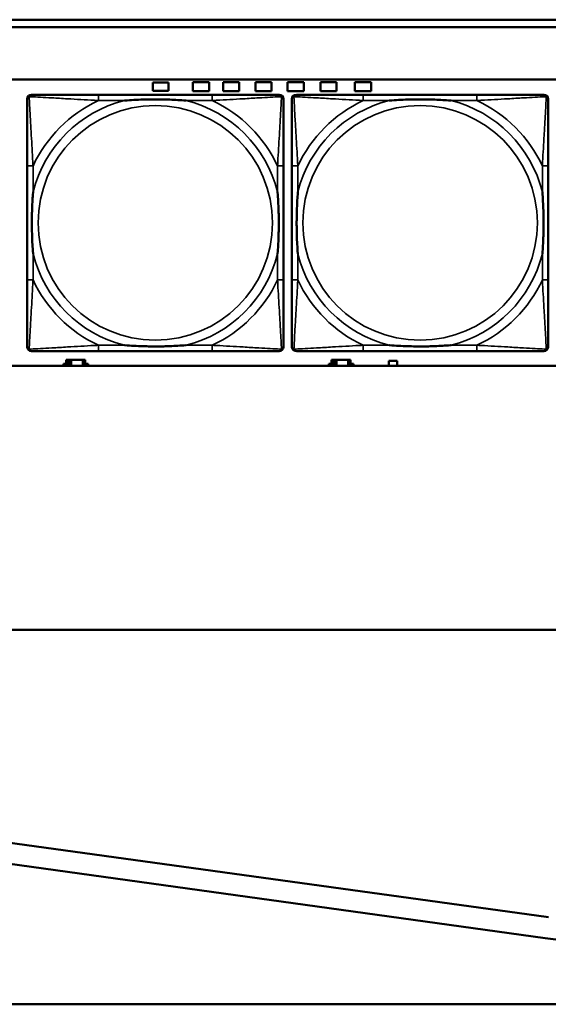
# Model space of a CAD drawing. Header units: inches. Extents: x 1.9 to 64.4, y 1.6 to 69.2.
# Tile 117 of 256: x 30.9 to 32.4, y 42 to 44.6. Entities that reach past the tile are written whole.
import ezdxf

# ---------------------------------------------------------------- set-up
doc = ezdxf.new("R2010")
doc.units = ezdxf.units.IN
doc.header["$MEASUREMENT"] = 0
doc.layers.add('Visible (ANSI)', color=7, linetype='Continuous', lineweight=50)
doc.layers.add('Visible Narrow (ANSI)', color=7, linetype='Continuous', lineweight=35)

msp = doc.modelspace()

# ---------------------------------------------------------------- linework, layer by layer
at = {"layer": 'Visible (ANSI)'}
for p, q in [((22.395, 44.5963), (33.41, 44.5963)), ((33.41, 44.5763), (22.395, 44.5763)), ((22.395, 44.4363), (45.17, 44.4363)), ((31.3041, 44.4061), (31.3041, 44.4281)), ((31.3041, 44.4281), (31.3461, 44.4281)), ((31.3461, 44.4281), (31.3461, 44.4061)), ((31.4116, 44.4051), (31.4116, 44.4291)), ((31.4116, 44.4291), (31.4546, 44.4291)), ((31.4546, 44.4291), (31.4546, 44.4051)), ((31.4926, 44.4051), (31.4926, 44.4291)), ((31.4926, 44.4291), (31.5356, 44.4291)), ((31.5356, 44.4291), (31.5356, 44.4051)), ((31.5786, 44.4051), (31.5786, 44.4291)), ((31.5786, 44.4291), (31.6216, 44.4291)), ((31.6216, 44.4291), (31.6216, 44.4051)), ((31.6646, 44.4051), (31.6646, 44.4291)), ((31.6646, 44.4291), (31.7076, 44.4291)), ((31.7076, 44.4291), (31.7076, 44.4051)), ((31.7526, 44.4051), (31.7526, 44.4291)), ((31.7526, 44.4291), (31.7956, 44.4291)), ((31.7956, 44.4291), (31.7956, 44.4051)), ((31.8446, 44.4051), (31.8446, 44.4291)), ((31.8446, 44.4291), (31.8876, 44.4291)), ((31.8876, 44.4291), (31.8876, 44.4051)), ((31.4631, 44.396), (31.1592, 44.396)), ((31.3461, 44.4061), (31.3041, 44.4061)), ((31.4546, 44.4051), (31.4116, 44.4051)), ((31.5356, 44.4051), (31.4926, 44.4051)), ((31.6216, 44.4051), (31.5786, 44.4051)), ((31.7076, 44.4051), (31.6646, 44.4051)), ((31.7956, 44.4051), (31.7526, 44.4051)), ((31.8876, 44.4051), (31.8446, 44.4051)), ((32.1707, 44.396), (31.8668, 44.396)), ((30.9686, 44.2055), (30.9686, 43.9015)), ((31.6536, 43.9015), (31.6536, 44.2055)), ((31.6763, 44.2055), (31.6763, 43.9015)), ((32.3613, 43.9015), (32.3613, 44.2055)), ((31.0784, 43.6876), (31.0726, 43.6876)), ((31.0726, 43.6876), (31.0726, 43.6716)), ((31.0784, 43.6876), (31.0824, 43.6876)), ((31.0784, 43.6716), (31.0784, 43.6876)), ((31.0824, 43.6716), (31.0824, 43.6876)), ((31.0824, 43.6876), (31.0865, 43.6876)), ((31.0865, 43.6876), (31.0865, 43.6716)), ((31.0865, 43.6876), (31.1177, 43.6876)), ((31.1177, 43.6876), (31.1177, 43.6716)), ((31.1236, 43.6876), (31.1177, 43.6876)), ((31.1236, 43.6716), (31.1236, 43.6876)), ((31.1592, 43.711), (31.4631, 43.711)), ((31.7874, 43.6876), (31.7816, 43.6876)), ((31.7816, 43.6876), (31.7816, 43.6716)), ((31.7874, 43.6876), (31.7914, 43.6876)), ((31.7874, 43.6716), (31.7874, 43.6876)), ((31.7914, 43.6716), (31.7914, 43.6876)), ((31.7914, 43.6876), (31.7955, 43.6876)), ((31.7955, 43.6876), (31.7955, 43.6716)), ((31.7955, 43.6876), (31.8267, 43.6876)), ((31.8267, 43.6876), (31.8267, 43.6716)), ((31.8326, 43.6876), (31.8267, 43.6876)), ((31.8326, 43.6716), (31.8326, 43.6876)), ((31.8668, 43.711), (32.1707, 43.711)), ((31.9351, 43.6716), (31.9351, 43.6851)), ((31.9351, 43.6851), (31.9571, 43.6851)), ((31.9571, 43.6851), (31.9571, 43.6716)), ((45.17, 43.6716), (22.395, 43.6716)), ((31.0661, 43.6716), (31.0661, 43.6771)), ((31.0661, 43.6771), (31.0726, 43.6771)), ((31.1236, 43.6771), (31.1317, 43.6771)), ((31.1317, 43.6771), (31.1317, 43.6716)), ((31.7751, 43.6716), (31.7751, 43.6771)), ((31.7751, 43.6771), (31.7816, 43.6771)), ((31.8326, 43.6771), (31.8407, 43.6771)), ((31.8407, 43.6771), (31.8407, 43.6716)), ((21.545, 42.9663), (53.3725, 42.9663)), ((28.6829, 42.7067), (32.3616, 42.1989)), ((32.3527, 42.1431), (28.6742, 42.6525)), ((21.835, 41.9663), (45.3187, 41.9663))]:
    msp.add_line(p, q, dxfattribs=at)
for centre, radius, start, end in [((30.9804, 44.3842), 0.0118, 90, 180), ((31.6418, 44.3842), 0.0118, 0, 90), ((31.6881, 44.3842), 0.0118, 90, 180), ((32.3495, 44.3842), 0.0118, 0, 90), ((30.9804, 43.7228), 0.0118, 180, 270), ((31.6418, 43.7228), 0.0118, 270, 360), ((31.6881, 43.7228), 0.0118, 180, 270), ((32.3495, 43.7228), 0.0118, 270, 360), ((33.7287, 52.0797), 10.0315, 262.11588, 277.83513)]:
    msp.add_arc(centre, radius, start, end, dxfattribs=at)
for points, knots in [([(31.1592, 44.396), (31.1556, 44.396), (31.152, 44.396), (31.1484, 44.396), (31.1152, 44.396), (31.0815, 44.396), (31.0506, 44.396), (31.0237, 44.396), (30.9981, 44.396), (30.9847, 44.396), (30.9831, 44.396), (30.9816, 44.396), (30.9804, 44.396)], [0, 0, 0, 0, 0.0272471, 0.0272471, 0.0272471, 0.2790553, 0.2790553, 0.2790553, 0.4988354, 0.4988354, 0.4988354, 0.5252205, 0.5252205, 0.5252205, 0.5252205]), ([(31.6418, 44.396), (31.6269, 44.396), (31.5853, 44.396), (31.5447, 44.396), (31.5182, 44.396), (31.4903, 44.396), (31.4631, 44.396)], [-0.5252205, -0.5252205, -0.5252205, -0.5252205, -0.20743, -0.20743, -0.20743, 0, 0, 0, 0]), ([(31.8668, 44.396), (31.8632, 44.396), (31.8597, 44.396), (31.8561, 44.396), (31.8229, 44.396), (31.7892, 44.396), (31.7583, 44.396), (31.7313, 44.396), (31.7058, 44.396), (31.6924, 44.396), (31.6907, 44.396), (31.6893, 44.396), (31.6881, 44.396)], [0, 0, 0, 0, 0.0272471, 0.0272471, 0.0272471, 0.2790553, 0.2790553, 0.2790553, 0.4988354, 0.4988354, 0.4988354, 0.5252205, 0.5252205, 0.5252205, 0.5252205]), ([(32.3495, 44.396), (32.3346, 44.396), (32.293, 44.396), (32.2524, 44.396), (32.2258, 44.396), (32.198, 44.396), (32.1707, 44.396)], [-0.5252205, -0.5252205, -0.5252205, -0.5252205, -0.20743, -0.20743, -0.20743, 0, 0, 0, 0]), ([(30.9686, 44.3842), (30.9686, 44.3693), (30.9686, 44.3277), (30.9686, 44.2871), (30.9686, 44.2605), (30.9686, 44.2327), (30.9686, 44.2055)], [-0.5252205, -0.5252205, -0.5252205, -0.5252205, -0.20743, -0.20743, -0.20743, 0, 0, 0, 0]), ([(31.2284, 44.3803), (31.2288, 44.3803), (31.2292, 44.3803), (31.2457, 44.3816), (31.2618, 44.3824), (31.2848, 44.3831), (31.2915, 44.3833), (31.3006, 44.3834), (31.3031, 44.3834), (31.3072, 44.3834), (31.3088, 44.3834), (31.3119, 44.3834), (31.3134, 44.3834), (31.317, 44.3834), (31.3191, 44.3834), (31.3252, 44.3834), (31.3294, 44.3833), (31.3391, 44.3831), (31.3447, 44.3829), (31.3645, 44.3822), (31.3785, 44.3814), (31.393, 44.3803), (31.3934, 44.3803), (31.3939, 44.3803)], [-0.416114, -0.416114, -0.416114, -0.416114, -0.4127691, -0.4127691, -0.2896446, -0.2896446, -0.2388934, -0.2388934, -0.2201881, -0.2201881, -0.2080204, -0.2080204, -0.196499, -0.196499, -0.1809939, -0.1809939, -0.149741, -0.149741, -0.1073162, -0.1073162, 0, 0, 0.0033356, 0.0033356, 0.0033356, 0.0033356]), ([(31.6536, 44.2055), (31.6536, 44.209), (31.6536, 44.2126), (31.6536, 44.2162), (31.6536, 44.2494), (31.6536, 44.2831), (31.6536, 44.314), (31.6536, 44.3409), (31.6536, 44.3665), (31.6536, 44.3799), (31.6536, 44.3815), (31.6536, 44.383), (31.6536, 44.3842)], [0, 0, 0, 0, 0.0272471, 0.0272471, 0.0272471, 0.2790553, 0.2790553, 0.2790553, 0.4988354, 0.4988354, 0.4988354, 0.5252205, 0.5252205, 0.5252205, 0.5252205]), ([(31.6763, 44.3842), (31.6763, 44.3693), (31.6763, 44.3277), (31.6763, 44.2871), (31.6763, 44.2605), (31.6763, 44.2327), (31.6763, 44.2055)], [-0.5252205, -0.5252205, -0.5252205, -0.5252205, -0.20743, -0.20743, -0.20743, 0, 0, 0, 0]), ([(31.936, 44.3803), (31.9365, 44.3803), (31.9369, 44.3803), (31.9534, 44.3816), (31.9695, 44.3824), (31.9924, 44.3831), (31.9991, 44.3833), (32.0083, 44.3834), (32.0108, 44.3834), (32.0149, 44.3834), (32.0165, 44.3834), (32.0196, 44.3834), (32.0211, 44.3834), (32.0247, 44.3834), (32.0267, 44.3834), (32.0329, 44.3834), (32.037, 44.3833), (32.0468, 44.3831), (32.0524, 44.3829), (32.0721, 44.3822), (32.0862, 44.3814), (32.1007, 44.3803), (32.1011, 44.3803), (32.1015, 44.3803)], [-0.416114, -0.416114, -0.416114, -0.416114, -0.4127691, -0.4127691, -0.2896446, -0.2896446, -0.2388934, -0.2388934, -0.2201881, -0.2201881, -0.2080204, -0.2080204, -0.196499, -0.196499, -0.1809939, -0.1809939, -0.149741, -0.149741, -0.1073162, -0.1073162, 0, 0, 0.0033356, 0.0033356, 0.0033356, 0.0033356]), ([(32.3613, 44.2055), (32.3613, 44.209), (32.3613, 44.2126), (32.3613, 44.2162), (32.3613, 44.2494), (32.3613, 44.2831), (32.3613, 44.314), (32.3613, 44.3409), (32.3613, 44.3665), (32.3613, 44.3799), (32.3613, 44.3815), (32.3613, 44.383), (32.3613, 44.3842)], [0, 0, 0, 0, 0.0272471, 0.0272471, 0.0272471, 0.2790553, 0.2790553, 0.2790553, 0.4988354, 0.4988354, 0.4988354, 0.5252205, 0.5252205, 0.5252205, 0.5252205]), ([(30.9843, 43.9708), (30.9843, 43.9712), (30.9843, 43.9716), (30.983, 43.9881), (30.9822, 44.0042), (30.9815, 44.0271), (30.9813, 44.0338), (30.9812, 44.043), (30.9812, 44.0455), (30.9812, 44.0496), (30.9812, 44.0512), (30.9812, 44.0543), (30.9812, 44.0558), (30.9812, 44.0594), (30.9812, 44.0615), (30.9813, 44.0676), (30.9813, 44.0718), (30.9815, 44.0815), (30.9817, 44.0871), (30.9824, 44.1069), (30.9832, 44.1209), (30.9843, 44.1354), (30.9843, 44.1358), (30.9843, 44.1362)], [-0.416114, -0.416114, -0.416114, -0.416114, -0.4127691, -0.4127691, -0.2896446, -0.2896446, -0.2388934, -0.2388934, -0.2201881, -0.2201881, -0.2080204, -0.2080204, -0.196499, -0.196499, -0.1809939, -0.1809939, -0.149741, -0.149741, -0.1073162, -0.1073162, 0, 0, 0.0033356, 0.0033356, 0.0033356, 0.0033356]), ([(31.6379, 44.1362), (31.6379, 44.1358), (31.638, 44.1354), (31.6392, 44.1189), (31.6401, 44.1028), (31.6408, 44.0799), (31.6409, 44.0732), (31.641, 44.064), (31.641, 44.0615), (31.6411, 44.0574), (31.6411, 44.0558), (31.6411, 44.0527), (31.6411, 44.0512), (31.641, 44.0476), (31.641, 44.0456), (31.641, 44.0394), (31.6409, 44.0352), (31.6407, 44.0255), (31.6406, 44.0199), (31.6398, 44.0002), (31.639, 43.9861), (31.638, 43.9716), (31.6379, 43.9712), (31.6379, 43.9708)], [-0.416114, -0.416114, -0.416114, -0.416114, -0.4127691, -0.4127691, -0.2896446, -0.2896446, -0.2388934, -0.2388934, -0.2201881, -0.2201881, -0.2080204, -0.2080204, -0.196499, -0.196499, -0.1809939, -0.1809939, -0.149741, -0.149741, -0.1073162, -0.1073162, 0, 0, 0.0033356, 0.0033356, 0.0033356, 0.0033356]), ([(31.692, 43.9708), (31.692, 43.9712), (31.692, 43.9716), (31.6907, 43.9881), (31.6898, 44.0042), (31.6891, 44.0271), (31.689, 44.0338), (31.6889, 44.043), (31.6889, 44.0455), (31.6888, 44.0496), (31.6888, 44.0512), (31.6888, 44.0543), (31.6888, 44.0558), (31.6889, 44.0594), (31.6889, 44.0615), (31.6889, 44.0676), (31.689, 44.0718), (31.6892, 44.0815), (31.6894, 44.0871), (31.6901, 44.1069), (31.6909, 44.1209), (31.692, 44.1354), (31.692, 44.1358), (31.692, 44.1362)], [-0.416114, -0.416114, -0.416114, -0.416114, -0.4127691, -0.4127691, -0.2896446, -0.2896446, -0.2388934, -0.2388934, -0.2201881, -0.2201881, -0.2080204, -0.2080204, -0.196499, -0.196499, -0.1809939, -0.1809939, -0.149741, -0.149741, -0.1073162, -0.1073162, 0, 0, 0.0033356, 0.0033356, 0.0033356, 0.0033356]), ([(32.3456, 44.1362), (32.3456, 44.1358), (32.3456, 44.1354), (32.3469, 44.1189), (32.3477, 44.1028), (32.3484, 44.0799), (32.3486, 44.0732), (32.3487, 44.064), (32.3487, 44.0615), (32.3487, 44.0574), (32.3487, 44.0558), (32.3487, 44.0527), (32.3487, 44.0512), (32.3487, 44.0476), (32.3487, 44.0456), (32.3486, 44.0394), (32.3486, 44.0352), (32.3484, 44.0255), (32.3482, 44.0199), (32.3475, 44.0002), (32.3467, 43.9861), (32.3456, 43.9716), (32.3456, 43.9712), (32.3456, 43.9708)], [-0.416114, -0.416114, -0.416114, -0.416114, -0.4127691, -0.4127691, -0.2896446, -0.2896446, -0.2388934, -0.2388934, -0.2201881, -0.2201881, -0.2080204, -0.2080204, -0.196499, -0.196499, -0.1809939, -0.1809939, -0.149741, -0.149741, -0.1073162, -0.1073162, 0, 0, 0.0033356, 0.0033356, 0.0033356, 0.0033356]), ([(30.9686, 43.9015), (30.9686, 43.8743), (30.9686, 43.8465), (30.9686, 43.8199), (30.9686, 43.7793), (30.9686, 43.7377), (30.9686, 43.7228)], [3.9382945, 3.9382945, 3.9382945, 3.9382945, 4.1457245, 4.1457245, 4.1457245, 4.463515, 4.463515, 4.463515, 4.463515]), ([(31.6536, 43.7228), (31.6536, 43.7377), (31.6536, 43.7793), (31.6536, 43.8199), (31.6536, 43.8465), (31.6536, 43.8743), (31.6536, 43.9015)], [-0.5252205, -0.5252205, -0.5252205, -0.5252205, -0.20743, -0.20743, -0.20743, 0, 0, 0, 0]), ([(31.6763, 43.9015), (31.6763, 43.8743), (31.6763, 43.8465), (31.6763, 43.8199), (31.6763, 43.7793), (31.6763, 43.7377), (31.6763, 43.7228)], [3.9382945, 3.9382945, 3.9382945, 3.9382945, 4.1457245, 4.1457245, 4.1457245, 4.463515, 4.463515, 4.463515, 4.463515]), ([(32.3613, 43.7228), (32.3613, 43.7377), (32.3613, 43.7793), (32.3613, 43.8199), (32.3613, 43.8465), (32.3613, 43.8743), (32.3613, 43.9015)], [-0.5252205, -0.5252205, -0.5252205, -0.5252205, -0.20743, -0.20743, -0.20743, 0, 0, 0, 0]), ([(31.3939, 43.7267), (31.3934, 43.7267), (31.393, 43.7267), (31.3785, 43.7256), (31.3645, 43.7248), (31.3447, 43.7241), (31.3391, 43.7239), (31.3294, 43.7237), (31.3252, 43.7236), (31.3191, 43.7236), (31.317, 43.7236), (31.3134, 43.7236), (31.3119, 43.7236), (31.3088, 43.7236), (31.3072, 43.7236), (31.3031, 43.7236), (31.3006, 43.7236), (31.2915, 43.7237), (31.2848, 43.7239), (31.2618, 43.7246), (31.2457, 43.7254), (31.2292, 43.7267), (31.2288, 43.7267), (31.2284, 43.7267)], [-0.4149464, -0.4149464, -0.4149464, -0.4149464, -0.41162, -0.41162, -0.3046026, -0.3046026, -0.2622958, -0.2622958, -0.23113, -0.23113, -0.215668, -0.215668, -0.2041787, -0.2041787, -0.1920448, -0.1920448, -0.1733916, -0.1733916, -0.1227817, -0.1227817, 0, 0, 0.0033356, 0.0033356, 0.0033356, 0.0033356]), ([(32.1015, 43.7267), (32.1011, 43.7267), (32.1007, 43.7267), (32.0862, 43.7256), (32.0721, 43.7248), (32.0524, 43.7241), (32.0468, 43.7239), (32.037, 43.7237), (32.0329, 43.7236), (32.0267, 43.7236), (32.0247, 43.7236), (32.0211, 43.7236), (32.0196, 43.7236), (32.0165, 43.7236), (32.0149, 43.7236), (32.0108, 43.7236), (32.0083, 43.7236), (31.9991, 43.7237), (31.9924, 43.7239), (31.9695, 43.7246), (31.9534, 43.7254), (31.9369, 43.7267), (31.9365, 43.7267), (31.936, 43.7267)], [-0.4149464, -0.4149464, -0.4149464, -0.4149464, -0.41162, -0.41162, -0.3046026, -0.3046026, -0.2622958, -0.2622958, -0.23113, -0.23113, -0.215668, -0.215668, -0.2041787, -0.2041787, -0.1920448, -0.1920448, -0.1733916, -0.1733916, -0.1227817, -0.1227817, 0, 0, 0.0033356, 0.0033356, 0.0033356, 0.0033356]), ([(30.9804, 43.711), (30.9953, 43.711), (31.0369, 43.711), (31.0775, 43.711), (31.1041, 43.711), (31.1319, 43.711), (31.1592, 43.711)], [-0.5252205, -0.5252205, -0.5252205, -0.5252205, -0.20743, -0.20743, -0.20743, 0, 0, 0, 0]), ([(31.4631, 43.711), (31.4903, 43.711), (31.5182, 43.711), (31.5447, 43.711), (31.5853, 43.711), (31.6269, 43.711), (31.6418, 43.711)], [3.9382945, 3.9382945, 3.9382945, 3.9382945, 4.1457245, 4.1457245, 4.1457245, 4.463515, 4.463515, 4.463515, 4.463515]), ([(31.6881, 43.711), (31.703, 43.711), (31.7446, 43.711), (31.7852, 43.711), (31.8117, 43.711), (31.8396, 43.711), (31.8668, 43.711)], [-0.5252205, -0.5252205, -0.5252205, -0.5252205, -0.20743, -0.20743, -0.20743, 0, 0, 0, 0]), ([(32.1707, 43.711), (32.198, 43.711), (32.2258, 43.711), (32.2524, 43.711), (32.293, 43.711), (32.3346, 43.711), (32.3495, 43.711)], [3.9382945, 3.9382945, 3.9382945, 3.9382945, 4.1457245, 4.1457245, 4.1457245, 4.463515, 4.463515, 4.463515, 4.463515])]:
    msp.add_open_spline(points, degree=3, knots=knots, dxfattribs=at)
at = {"layer": 'Visible Narrow (ANSI)'}
for p, q in [((31.1592, 44.396), (31.1592, 44.3803)), ((31.4631, 44.396), (31.4631, 44.3803)), ((31.8668, 44.396), (31.8668, 44.3803)), ((32.1707, 44.396), (32.1707, 44.3803)), ((31.1592, 44.3803), (31.2284, 44.3803)), ((31.3939, 44.3803), (31.4631, 44.3803)), ((31.8668, 44.3803), (31.936, 44.3803)), ((32.1015, 44.3803), (32.1707, 44.3803)), ((30.9843, 44.2055), (30.9686, 44.2055)), ((30.9843, 44.1362), (30.9843, 44.2055)), ((31.6536, 44.2055), (31.6379, 44.2055)), ((31.6379, 44.2055), (31.6379, 44.1362)), ((31.692, 44.2055), (31.6763, 44.2055)), ((31.692, 44.1362), (31.692, 44.2055)), ((32.3613, 44.2055), (32.3456, 44.2055)), ((32.3456, 44.2055), (32.3456, 44.1362)), ((30.9843, 43.9015), (30.9843, 43.9708)), ((31.6379, 43.9708), (31.6379, 43.9015)), ((31.692, 43.9015), (31.692, 43.9708)), ((32.3456, 43.9708), (32.3456, 43.9015)), ((30.9843, 43.9015), (30.9686, 43.9015)), ((31.6536, 43.9015), (31.6379, 43.9015)), ((31.692, 43.9015), (31.6763, 43.9015)), ((32.3613, 43.9015), (32.3456, 43.9015)), ((31.1592, 43.7267), (31.1592, 43.711)), ((31.2284, 43.7267), (31.1592, 43.7267)), ((31.4631, 43.7267), (31.3939, 43.7267)), ((31.4631, 43.7267), (31.4631, 43.711)), ((31.8668, 43.7267), (31.8668, 43.711)), ((31.936, 43.7267), (31.8668, 43.7267)), ((32.1707, 43.7267), (32.1015, 43.7267)), ((32.1707, 43.7267), (32.1707, 43.711))]:
    msp.add_line(p, q, dxfattribs=at)
for centre in [(31.3111, 44.0535), (32.0188, 44.0535)]:
    msp.add_circle(centre, 0.3133, dxfattribs=at)
for centre, radius, start, end in [((31.3111, 44.0535), 0.3371, 104.2103, 165.7897), ((31.3111, 44.0535), 0.3604, 114.9407, 155.0593), ((31.3111, 44.0535), 0.3371, 14.2103, 75.7897), ((31.3111, 44.0535), 0.3604, 24.9407, 65.0593), ((32.0188, 44.0535), 0.3371, 104.2103, 165.7897), ((32.0188, 44.0535), 0.3604, 114.9407, 155.0593), ((32.0188, 44.0535), 0.3371, 14.2103, 75.7897), ((32.0188, 44.0535), 0.3604, 24.9407, 65.0593), ((31.3111, 44.0535), 0.3371, 194.2103, 255.7897), ((31.3111, 44.0535), 0.3371, 284.2103, 345.7897), ((32.0188, 44.0535), 0.3371, 194.2103, 255.7897), ((32.0188, 44.0535), 0.3371, 284.2103, 345.7897), ((31.3111, 44.0535), 0.3604, 204.9407, 245.0593), ((31.3111, 44.0535), 0.3604, 294.9407, 335.0593), ((32.0188, 44.0535), 0.3604, 204.9407, 245.0593), ((32.0188, 44.0535), 0.3604, 294.9407, 335.0593)]:
    msp.add_arc(centre, radius, start, end, dxfattribs=at)
for points, knots in [([(30.9739, 44.3907), (30.9741, 44.3913), (30.9743, 44.3919), (30.9748, 44.3929), (30.9751, 44.3934), (30.9758, 44.3941), (30.976, 44.3944), (30.9764, 44.3947), (30.9765, 44.3948), (30.9769, 44.3951), (30.9772, 44.3952), (30.9778, 44.3955), (30.9783, 44.3957), (30.9792, 44.3959), (30.9798, 44.396), (30.9804, 44.396)], [-0.00012419, -0.00012419, -0.00012419, -0.00012419, 0.00449537, 0.00449537, 0.00977487, 0.00977487, 0.01307456, 0.01307456, 0.0147244, 0.0147244, 0.01736415, 0.01736415, 0.02158775, 0.02158775, 0.02627331, 0.02627331, 0.02627331, 0.02627331]), ([(31.6418, 44.396), (31.6424, 44.396), (31.643, 44.3959), (31.644, 44.3957), (31.6444, 44.3955), (31.6451, 44.3952), (31.6453, 44.3951), (31.6457, 44.3948), (31.6458, 44.3947), (31.6462, 44.3944), (31.6465, 44.3941), (31.6471, 44.3934), (31.6474, 44.3929), (31.648, 44.3919), (31.6482, 44.3913), (31.6483, 44.3907)], [-0.02627331, -0.02627331, -0.02627331, -0.02627331, -0.02158775, -0.02158775, -0.01736415, -0.01736415, -0.0147244, -0.0147244, -0.01307456, -0.01307456, -0.00977487, -0.00977487, -0.00449537, -0.00449537, 0.00012419, 0.00012419, 0.00012419, 0.00012419]), ([(31.6816, 44.3907), (31.6817, 44.3913), (31.6819, 44.3919), (31.6825, 44.3929), (31.6828, 44.3934), (31.6834, 44.3941), (31.6837, 44.3944), (31.6841, 44.3947), (31.6842, 44.3948), (31.6846, 44.3951), (31.6848, 44.3952), (31.6855, 44.3955), (31.6859, 44.3957), (31.6869, 44.3959), (31.6875, 44.396), (31.6881, 44.396)], [-0.00012419, -0.00012419, -0.00012419, -0.00012419, 0.00449537, 0.00449537, 0.00977487, 0.00977487, 0.01307456, 0.01307456, 0.0147244, 0.0147244, 0.01736415, 0.01736415, 0.02158775, 0.02158775, 0.02627331, 0.02627331, 0.02627331, 0.02627331]), ([(32.3495, 44.396), (32.3501, 44.396), (32.3507, 44.3959), (32.3516, 44.3957), (32.3521, 44.3955), (32.3527, 44.3952), (32.353, 44.3951), (32.3534, 44.3948), (32.3535, 44.3947), (32.3539, 44.3944), (32.3541, 44.3941), (32.3548, 44.3934), (32.3551, 44.3929), (32.3556, 44.3919), (32.3558, 44.3913), (32.356, 44.3907)], [-0.02627331, -0.02627331, -0.02627331, -0.02627331, -0.02158775, -0.02158775, -0.01736415, -0.01736415, -0.0147244, -0.0147244, -0.01307456, -0.01307456, -0.00977487, -0.00977487, -0.00449537, -0.00449537, 0.00012419, 0.00012419, 0.00012419, 0.00012419]), ([(30.9686, 44.3842), (30.9686, 44.3848), (30.9687, 44.3854), (30.9689, 44.3864), (30.9691, 44.3868), (30.9694, 44.3875), (30.9696, 44.3877), (30.9698, 44.3881), (30.9699, 44.3882), (30.9703, 44.3886), (30.9705, 44.3889), (30.9712, 44.3895), (30.9717, 44.3898), (30.9728, 44.3903), (30.9733, 44.3906), (30.9739, 44.3907)], [-0.02627331, -0.02627331, -0.02627331, -0.02627331, -0.02158775, -0.02158775, -0.01736415, -0.01736415, -0.0147244, -0.0147244, -0.01307456, -0.01307456, -0.00977487, -0.00977487, -0.00449537, -0.00449537, 0.00012419, 0.00012419, 0.00012419, 0.00012419]), ([(30.9843, 44.2055), (30.9841, 44.2092), (30.9839, 44.213), (30.9824, 44.2403), (30.981, 44.2645), (30.9788, 44.3024), (30.978, 44.3164), (30.976, 44.3516), (30.9749, 44.3718), (30.9741, 44.3872), (30.974, 44.389), (30.9739, 44.3907)], [0, 0, 0, 0, 0.0278591, 0.0278591, 0.201273, 0.201273, 0.3066357, 0.3066357, 0.475216, 0.475216, 0.5007189, 0.5007189, 0.5007189, 0.5007189]), ([(30.9739, 44.3907), (30.9756, 44.3906), (30.9774, 44.3905), (30.9928, 44.3897), (31.013, 44.3887), (31.0482, 44.3867), (31.0623, 44.3858), (31.1001, 44.3836), (31.1243, 44.3822), (31.1516, 44.3807), (31.1554, 44.3805), (31.1592, 44.3803)], [-0.5007189, -0.5007189, -0.5007189, -0.5007189, -0.475216, -0.475216, -0.3066357, -0.3066357, -0.201273, -0.201273, -0.0278591, -0.0278591, 0, 0, 0, 0]), ([(31.4631, 44.3803), (31.4668, 44.3805), (31.4706, 44.3807), (31.498, 44.3822), (31.5221, 44.3836), (31.56, 44.3858), (31.574, 44.3867), (31.6093, 44.3887), (31.6294, 44.3897), (31.6448, 44.3905), (31.6467, 44.3906), (31.6483, 44.3907)], [0, 0, 0, 0, 0.0278591, 0.0278591, 0.201273, 0.201273, 0.3066357, 0.3066357, 0.475216, 0.475216, 0.5007189, 0.5007189, 0.5007189, 0.5007189]), ([(31.6483, 44.3907), (31.6483, 44.389), (31.6482, 44.3872), (31.6474, 44.3718), (31.6463, 44.3516), (31.6443, 44.3164), (31.6435, 44.3024), (31.6413, 44.2645), (31.6398, 44.2403), (31.6383, 44.213), (31.6381, 44.2092), (31.6379, 44.2055)], [-0.5007189, -0.5007189, -0.5007189, -0.5007189, -0.475216, -0.475216, -0.3066357, -0.3066357, -0.201273, -0.201273, -0.0278591, -0.0278591, 0, 0, 0, 0]), ([(31.6483, 44.3907), (31.6489, 44.3906), (31.6495, 44.3903), (31.6505, 44.3898), (31.651, 44.3895), (31.6517, 44.3889), (31.652, 44.3886), (31.6523, 44.3882), (31.6524, 44.3881), (31.6527, 44.3877), (31.6528, 44.3875), (31.6532, 44.3868), (31.6533, 44.3864), (31.6536, 44.3854), (31.6536, 44.3848), (31.6536, 44.3842)], [-0.00012419, -0.00012419, -0.00012419, -0.00012419, 0.00449537, 0.00449537, 0.00977487, 0.00977487, 0.01307456, 0.01307456, 0.0147244, 0.0147244, 0.01736415, 0.01736415, 0.02158775, 0.02158775, 0.02627331, 0.02627331, 0.02627331, 0.02627331]), ([(31.6763, 44.3842), (31.6763, 44.3848), (31.6763, 44.3854), (31.6766, 44.3864), (31.6767, 44.3868), (31.6771, 44.3875), (31.6772, 44.3877), (31.6775, 44.3881), (31.6776, 44.3882), (31.6779, 44.3886), (31.6782, 44.3889), (31.6789, 44.3895), (31.6794, 44.3898), (31.6804, 44.3903), (31.681, 44.3906), (31.6816, 44.3907)], [-0.02627331, -0.02627331, -0.02627331, -0.02627331, -0.02158775, -0.02158775, -0.01736415, -0.01736415, -0.0147244, -0.0147244, -0.01307456, -0.01307456, -0.00977487, -0.00977487, -0.00449537, -0.00449537, 0.00012419, 0.00012419, 0.00012419, 0.00012419]), ([(31.692, 44.2055), (31.6918, 44.2092), (31.6916, 44.213), (31.6901, 44.2403), (31.6887, 44.2645), (31.6864, 44.3024), (31.6856, 44.3164), (31.6836, 44.3516), (31.6826, 44.3718), (31.6817, 44.3872), (31.6816, 44.389), (31.6816, 44.3907)], [0, 0, 0, 0, 0.0278591, 0.0278591, 0.201273, 0.201273, 0.3066357, 0.3066357, 0.475216, 0.475216, 0.5007189, 0.5007189, 0.5007189, 0.5007189]), ([(31.6816, 44.3907), (31.6833, 44.3906), (31.6851, 44.3905), (31.7005, 44.3897), (31.7206, 44.3887), (31.7559, 44.3867), (31.7699, 44.3858), (31.8078, 44.3836), (31.8319, 44.3822), (31.8593, 44.3807), (31.8631, 44.3805), (31.8668, 44.3803)], [-0.5007189, -0.5007189, -0.5007189, -0.5007189, -0.475216, -0.475216, -0.3066357, -0.3066357, -0.201273, -0.201273, -0.0278591, -0.0278591, 0, 0, 0, 0]), ([(32.1707, 44.3803), (32.1745, 44.3805), (32.1783, 44.3807), (32.2056, 44.3822), (32.2298, 44.3836), (32.2676, 44.3858), (32.2817, 44.3867), (32.3169, 44.3887), (32.3371, 44.3897), (32.3525, 44.3905), (32.3543, 44.3906), (32.356, 44.3907)], [0, 0, 0, 0, 0.0278591, 0.0278591, 0.201273, 0.201273, 0.3066357, 0.3066357, 0.475216, 0.475216, 0.5007189, 0.5007189, 0.5007189, 0.5007189]), ([(32.356, 44.3907), (32.3559, 44.389), (32.3558, 44.3872), (32.355, 44.3718), (32.3539, 44.3516), (32.3519, 44.3164), (32.3511, 44.3024), (32.3489, 44.2645), (32.3475, 44.2403), (32.346, 44.213), (32.3458, 44.2092), (32.3456, 44.2055)], [-0.5007189, -0.5007189, -0.5007189, -0.5007189, -0.475216, -0.475216, -0.3066357, -0.3066357, -0.201273, -0.201273, -0.0278591, -0.0278591, 0, 0, 0, 0]), ([(32.356, 44.3907), (32.3566, 44.3906), (32.3571, 44.3903), (32.3582, 44.3898), (32.3587, 44.3895), (32.3594, 44.3889), (32.3596, 44.3886), (32.36, 44.3882), (32.3601, 44.3881), (32.3603, 44.3877), (32.3605, 44.3875), (32.3608, 44.3868), (32.361, 44.3864), (32.3612, 44.3854), (32.3613, 44.3848), (32.3613, 44.3842)], [-0.00012419, -0.00012419, -0.00012419, -0.00012419, 0.00449537, 0.00449537, 0.00977487, 0.00977487, 0.01307456, 0.01307456, 0.0147244, 0.0147244, 0.01736415, 0.01736415, 0.02158775, 0.02158775, 0.02627331, 0.02627331, 0.02627331, 0.02627331]), ([(30.9739, 43.7163), (30.974, 43.718), (30.9741, 43.7198), (30.9749, 43.7352), (30.976, 43.7554), (30.978, 43.7906), (30.9788, 43.8046), (30.981, 43.8425), (30.9824, 43.8667), (30.9839, 43.894), (30.9841, 43.8978), (30.9843, 43.9015)], [-4.4390134, -4.4390134, -4.4390134, -4.4390134, -4.4135105, -4.4135105, -4.2449302, -4.2449302, -4.1395675, -4.1395675, -3.9661536, -3.9661536, -3.9382945, -3.9382945, -3.9382945, -3.9382945]), ([(31.6379, 43.9015), (31.6381, 43.8978), (31.6383, 43.894), (31.6398, 43.8667), (31.6413, 43.8425), (31.6435, 43.8046), (31.6443, 43.7906), (31.6463, 43.7554), (31.6474, 43.7352), (31.6482, 43.7198), (31.6483, 43.718), (31.6483, 43.7163)], [0, 0, 0, 0, 0.0278591, 0.0278591, 0.201273, 0.201273, 0.3066357, 0.3066357, 0.475216, 0.475216, 0.5007189, 0.5007189, 0.5007189, 0.5007189]), ([(31.6816, 43.7163), (31.6816, 43.718), (31.6817, 43.7198), (31.6826, 43.7352), (31.6836, 43.7554), (31.6856, 43.7906), (31.6864, 43.8046), (31.6887, 43.8425), (31.6901, 43.8667), (31.6916, 43.894), (31.6918, 43.8978), (31.692, 43.9015)], [-4.4390134, -4.4390134, -4.4390134, -4.4390134, -4.4135105, -4.4135105, -4.2449302, -4.2449302, -4.1395675, -4.1395675, -3.9661536, -3.9661536, -3.9382945, -3.9382945, -3.9382945, -3.9382945]), ([(32.3456, 43.9015), (32.3458, 43.8978), (32.346, 43.894), (32.3475, 43.8667), (32.3489, 43.8425), (32.3511, 43.8046), (32.3519, 43.7906), (32.3539, 43.7554), (32.355, 43.7352), (32.3558, 43.7198), (32.3559, 43.718), (32.356, 43.7163)], [0, 0, 0, 0, 0.0278591, 0.0278591, 0.201273, 0.201273, 0.3066357, 0.3066357, 0.475216, 0.475216, 0.5007189, 0.5007189, 0.5007189, 0.5007189]), ([(30.9739, 43.7163), (30.9733, 43.7164), (30.9728, 43.7167), (30.9717, 43.7172), (30.9712, 43.7175), (30.9705, 43.7181), (30.9703, 43.7184), (30.9699, 43.7188), (30.9698, 43.7189), (30.9696, 43.7193), (30.9694, 43.7195), (30.9691, 43.7202), (30.9689, 43.7206), (30.9687, 43.7216), (30.9686, 43.7222), (30.9686, 43.7228)], [-0.00012419, -0.00012419, -0.00012419, -0.00012419, 0.00449537, 0.00449537, 0.00977487, 0.00977487, 0.01307456, 0.01307456, 0.0147244, 0.0147244, 0.01736415, 0.01736415, 0.02158775, 0.02158775, 0.02627331, 0.02627331, 0.02627331, 0.02627331]), ([(31.1592, 43.7267), (31.1554, 43.7265), (31.1516, 43.7263), (31.1243, 43.7248), (31.1001, 43.7234), (31.0623, 43.7212), (31.0482, 43.7203), (31.013, 43.7184), (30.9928, 43.7173), (30.9774, 43.7165), (30.9756, 43.7164), (30.9739, 43.7163)], [0, 0, 0, 0, 0.0278591, 0.0278591, 0.201273, 0.201273, 0.3066357, 0.3066357, 0.475216, 0.475216, 0.5007189, 0.5007189, 0.5007189, 0.5007189]), ([(30.9804, 43.711), (30.9798, 43.711), (30.9792, 43.7111), (30.9783, 43.7113), (30.9778, 43.7115), (30.9772, 43.7118), (30.9769, 43.7119), (30.9765, 43.7122), (30.9764, 43.7123), (30.976, 43.7126), (30.9758, 43.7129), (30.9751, 43.7136), (30.9748, 43.7141), (30.9743, 43.7151), (30.9741, 43.7157), (30.9739, 43.7163)], [-0.02627331, -0.02627331, -0.02627331, -0.02627331, -0.02158775, -0.02158775, -0.01736415, -0.01736415, -0.0147244, -0.0147244, -0.01307456, -0.01307456, -0.00977487, -0.00977487, -0.00449537, -0.00449537, 0.00012419, 0.00012419, 0.00012419, 0.00012419]), ([(31.6483, 43.7163), (31.6467, 43.7164), (31.6448, 43.7165), (31.6294, 43.7173), (31.6093, 43.7184), (31.574, 43.7203), (31.56, 43.7212), (31.5221, 43.7234), (31.498, 43.7248), (31.4706, 43.7263), (31.4668, 43.7265), (31.4631, 43.7267)], [-4.4390134, -4.4390134, -4.4390134, -4.4390134, -4.4135105, -4.4135105, -4.2449302, -4.2449302, -4.1395675, -4.1395675, -3.9661536, -3.9661536, -3.9382945, -3.9382945, -3.9382945, -3.9382945]), ([(31.6483, 43.7163), (31.6482, 43.7157), (31.648, 43.7151), (31.6474, 43.7141), (31.6471, 43.7136), (31.6465, 43.7129), (31.6462, 43.7126), (31.6458, 43.7123), (31.6457, 43.7122), (31.6453, 43.7119), (31.6451, 43.7118), (31.6444, 43.7115), (31.644, 43.7113), (31.643, 43.7111), (31.6424, 43.711), (31.6418, 43.711)], [-0.00012419, -0.00012419, -0.00012419, -0.00012419, 0.00449537, 0.00449537, 0.00977487, 0.00977487, 0.01307456, 0.01307456, 0.0147244, 0.0147244, 0.01736415, 0.01736415, 0.02158775, 0.02158775, 0.02627331, 0.02627331, 0.02627331, 0.02627331]), ([(31.6536, 43.7228), (31.6536, 43.7222), (31.6536, 43.7216), (31.6533, 43.7206), (31.6532, 43.7202), (31.6528, 43.7195), (31.6527, 43.7193), (31.6524, 43.7189), (31.6523, 43.7188), (31.652, 43.7184), (31.6517, 43.7181), (31.651, 43.7175), (31.6505, 43.7172), (31.6495, 43.7167), (31.6489, 43.7164), (31.6483, 43.7163)], [-0.02627331, -0.02627331, -0.02627331, -0.02627331, -0.02158775, -0.02158775, -0.01736415, -0.01736415, -0.0147244, -0.0147244, -0.01307456, -0.01307456, -0.00977487, -0.00977487, -0.00449537, -0.00449537, 0.00012419, 0.00012419, 0.00012419, 0.00012419]), ([(31.6816, 43.7163), (31.681, 43.7164), (31.6804, 43.7167), (31.6794, 43.7172), (31.6789, 43.7175), (31.6782, 43.7181), (31.6779, 43.7184), (31.6776, 43.7188), (31.6775, 43.7189), (31.6772, 43.7193), (31.6771, 43.7195), (31.6767, 43.7202), (31.6766, 43.7206), (31.6763, 43.7216), (31.6763, 43.7222), (31.6763, 43.7228)], [-0.00012419, -0.00012419, -0.00012419, -0.00012419, 0.00449537, 0.00449537, 0.00977487, 0.00977487, 0.01307456, 0.01307456, 0.0147244, 0.0147244, 0.01736415, 0.01736415, 0.02158775, 0.02158775, 0.02627331, 0.02627331, 0.02627331, 0.02627331]), ([(31.8668, 43.7267), (31.8631, 43.7265), (31.8593, 43.7263), (31.8319, 43.7248), (31.8078, 43.7234), (31.7699, 43.7212), (31.7559, 43.7203), (31.7206, 43.7184), (31.7005, 43.7173), (31.6851, 43.7165), (31.6833, 43.7164), (31.6816, 43.7163)], [0, 0, 0, 0, 0.0278591, 0.0278591, 0.201273, 0.201273, 0.3066357, 0.3066357, 0.475216, 0.475216, 0.5007189, 0.5007189, 0.5007189, 0.5007189]), ([(31.6881, 43.711), (31.6875, 43.711), (31.6869, 43.7111), (31.6859, 43.7113), (31.6855, 43.7115), (31.6848, 43.7118), (31.6846, 43.7119), (31.6842, 43.7122), (31.6841, 43.7123), (31.6837, 43.7126), (31.6834, 43.7129), (31.6828, 43.7136), (31.6825, 43.7141), (31.6819, 43.7151), (31.6817, 43.7157), (31.6816, 43.7163)], [-0.02627331, -0.02627331, -0.02627331, -0.02627331, -0.02158775, -0.02158775, -0.01736415, -0.01736415, -0.0147244, -0.0147244, -0.01307456, -0.01307456, -0.00977487, -0.00977487, -0.00449537, -0.00449537, 0.00012419, 0.00012419, 0.00012419, 0.00012419]), ([(32.356, 43.7163), (32.3543, 43.7164), (32.3525, 43.7165), (32.3371, 43.7173), (32.3169, 43.7184), (32.2817, 43.7203), (32.2676, 43.7212), (32.2298, 43.7234), (32.2056, 43.7248), (32.1783, 43.7263), (32.1745, 43.7265), (32.1707, 43.7267)], [-4.4390134, -4.4390134, -4.4390134, -4.4390134, -4.4135105, -4.4135105, -4.2449302, -4.2449302, -4.1395675, -4.1395675, -3.9661536, -3.9661536, -3.9382945, -3.9382945, -3.9382945, -3.9382945]), ([(32.356, 43.7163), (32.3558, 43.7157), (32.3556, 43.7151), (32.3551, 43.7141), (32.3548, 43.7136), (32.3541, 43.7129), (32.3539, 43.7126), (32.3535, 43.7123), (32.3534, 43.7122), (32.353, 43.7119), (32.3527, 43.7118), (32.3521, 43.7115), (32.3516, 43.7113), (32.3507, 43.7111), (32.3501, 43.711), (32.3495, 43.711)], [-0.00012419, -0.00012419, -0.00012419, -0.00012419, 0.00449537, 0.00449537, 0.00977487, 0.00977487, 0.01307456, 0.01307456, 0.0147244, 0.0147244, 0.01736415, 0.01736415, 0.02158775, 0.02158775, 0.02627331, 0.02627331, 0.02627331, 0.02627331]), ([(32.3613, 43.7228), (32.3613, 43.7222), (32.3612, 43.7216), (32.361, 43.7206), (32.3608, 43.7202), (32.3605, 43.7195), (32.3603, 43.7193), (32.3601, 43.7189), (32.36, 43.7188), (32.3596, 43.7184), (32.3594, 43.7181), (32.3587, 43.7175), (32.3582, 43.7172), (32.3571, 43.7167), (32.3566, 43.7164), (32.356, 43.7163)], [-0.02627331, -0.02627331, -0.02627331, -0.02627331, -0.02158775, -0.02158775, -0.01736415, -0.01736415, -0.0147244, -0.0147244, -0.01307456, -0.01307456, -0.00977487, -0.00977487, -0.00449537, -0.00449537, 0.00012419, 0.00012419, 0.00012419, 0.00012419])]:
    msp.add_open_spline(points, degree=3, knots=knots, dxfattribs=at)

doc.saveas('drawing.dxf')
